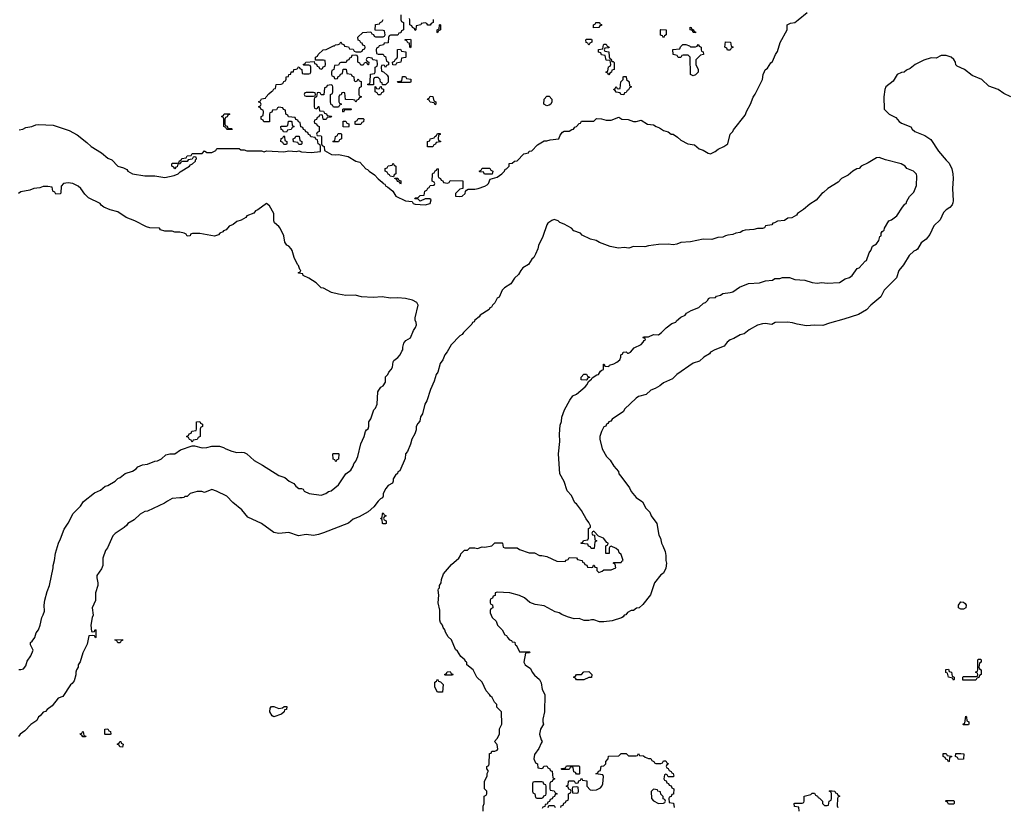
# Model space of a CAD drawing. Header units: inches. Extents: x 2518216 to 2687946, y 757338 to 915227.
# Tile 57 of 75: x 2661660 to 2669599, y 792340 to 798692. Entities that reach past the tile are written whole.
import ezdxf

# ---------------------------------------------------------------- set-up
doc = ezdxf.new("R2010")
doc.units = ezdxf.units.IN
doc.header["$MEASUREMENT"] = 0
doc.layers.add('C6769', color=7, linetype='Continuous')

msp = doc.modelspace()

# ---------------------------------------------------------------- linework, layer by layer
at = {"layer": 'C6769', "color": 6}
for points in [[(2664734, 798730), (2664734, 798690), (2664738, 798678), (2664754, 798670), (2664754, 798610), (2664738, 798602), (2664732.7, 798587.3), (2664718, 798582), (2664710, 798566), (2664650, 798566), (2664638, 798562), (2664632.7, 798547.3), (2664630, 798506), (2664598, 798502), (2664594, 798490), (2664558, 798482), (2664554, 798470), (2664538, 798462), (2664534, 798450), (2664538, 798418), (2664550, 798414), (2664590, 798414), (2664598, 798398), (2664610, 798394), (2664618, 798358), (2664634, 798350), (2664632.7, 798327.3), (2664618, 798322), (2664610, 798306), (2664602, 798322), (2664590, 798326), (2664578, 798322), (2664574, 798310), (2664578, 798278), (2664592.7, 798272.7), (2664623.6, 798243.6), (2664632, 798230), (2664631.2, 798188.9), (2664610, 798166), (2664586, 798166), (2664582, 798182), (2664568.4, 798188.4), (2664566, 798210), (2664550, 798226), (2664530, 798226), (2664518, 798222), (2664514, 798210), (2664514, 798166), (2664467.3, 798167.3), (2664467.3, 798172.7), (2664482, 798178), (2664486, 798190), (2664487.3, 798252.7), (2664522, 798258), (2664526, 798270), (2664526, 798310), (2664542, 798318), (2664546, 798330), (2664542, 798362), (2664507.3, 798367.3), (2664502, 798382), (2664470, 798386), (2664458, 798382), (2664454, 798370), (2664458, 798358), (2664474, 798350), (2664472.7, 798327.3), (2664467.3, 798327.3), (2664462, 798342), (2664450, 798346), (2664438, 798342), (2664430, 798326), (2664410, 798326), (2664402, 798342), (2664386, 798350), (2664386, 798390), (2664382, 798402), (2664370, 798406), (2664338, 798402), (2664332.7, 798387.3), (2664318, 798382), (2664312.7, 798367.3), (2664298, 798362), (2664292.7, 798347.3), (2664250, 798346), (2664238, 798342), (2664230, 798326), (2664198, 798322), (2664194, 798290), (2664178, 798282), (2664174, 798270), (2664174, 798250), (2664178, 798238), (2664192.7, 798232.7), (2664198, 798218), (2664210, 798214), (2664222, 798218), (2664227.3, 798232.7), (2664242, 798238), (2664247.3, 798252.7), (2664262, 798258), (2664267.3, 798292.7), (2664292.7, 798292.7), (2664298, 798258), (2664332.7, 798252.7), (2664338, 798238), (2664354, 798230), (2664358, 798198), (2664370, 798194), (2664382, 798198), (2664390, 798214), (2664398, 798198), (2664412.7, 798192.7), (2664414, 798150), (2664398, 798142), (2664394, 798130), (2664394, 798090), (2664398, 798078), (2664412.7, 798072.7), (2664412.7, 798067.3), (2664398, 798062), (2664392.7, 798047.3), (2664378, 798042), (2664370, 798026), (2664362, 798042), (2664350, 798046), (2664287.3, 798047.3), (2664282, 798102), (2664270, 798106), (2664258, 798102), (2664252.7, 798087.3), (2664238, 798082), (2664234, 798070), (2664234, 798030), (2664238, 798018), (2664252.7, 798012.7), (2664252.7, 798007.3), (2664238, 798002), (2664230, 797986), (2664190, 797986), (2664182, 798002), (2664170, 798006), (2664166, 798030), (2664166, 798090), (2664182, 798098), (2664186, 798110), (2664186, 798150), (2664182, 798162), (2664170, 798166), (2664138, 798162), (2664132.7, 798147.3), (2664118, 798142), (2664112.7, 798087.3), (2664090, 798086), (2664082, 798102), (2664070, 798106), (2664058, 798102), (2664054, 798070), (2664038, 798062), (2664034, 798050), (2664034, 797990), (2664038, 797978), (2664050, 797974), (2664062, 797978), (2664067.3, 797992.7), (2664072.7, 797992.7), (2664078, 797958), (2664110, 797954), (2664118, 797938), (2664132.7, 797932.7), (2664138, 797918), (2664170, 797914), (2664174, 797910), (2664170, 797906), (2664138, 797902), (2664130, 797886), (2664110, 797886), (2664106, 797890), (2664102, 797922), (2664090, 797926), (2664078, 797922), (2664072.7, 797907.3), (2664058, 797902), (2664052.7, 797887.3), (2664038, 797882), (2664034, 797870), (2664038, 797858), (2664052.7, 797852.7), (2664058, 797838), (2664074, 797830), (2664074, 797790), (2664058, 797782), (2664054, 797770), (2664058, 797758), (2664090, 797754), (2664094, 797750), (2664094, 797690), (2664098, 797678), (2664114, 797670), (2664118, 797638), (2664174, 797606), (2664210, 797601), (2664230, 797606), (2664308.1, 797588.1), (2664370, 797551.3), (2664403.6, 797543.6), (2664452, 797490), (2664464.9, 797484.9), (2664478, 797470), (2664521.4, 797441.4), (2664550, 797407.3), (2664582.5, 797382.5), (2664590, 797371.3), (2664604.5, 797364.5), (2664612, 797350), (2664624.9, 797344.9), (2664667.9, 797307.9), (2664692, 797270), (2664770, 797231.3), (2664824.7, 797224.7), (2664831.3, 797210), (2664850, 797203.8), (2664930, 797198), (2664968.7, 797210), (2664978, 797238), (2664967.3, 797247.3), (2664930, 797248), (2664890, 797229), (2664870, 797246), (2664850, 797246), (2664846, 797250), (2664850, 797254), (2664870, 797254), (2664890, 797274), (2664922, 797278), (2664926, 797310), (2664942, 797318), (2664950, 797334), (2664962, 797338), (2664970, 797354), (2665002, 797358), (2665006, 797370), (2665002, 797382), (2664986, 797390), (2664987.3, 797447.3), (2664990, 797454), (2665002, 797458), (2665010, 797474), (2665022, 797478), (2665027.3, 797492.7), (2665034, 797490), (2665034, 797430), (2665038, 797418), (2665054, 797410), (2665058, 797398), (2665072.7, 797392.7), (2665078, 797378), (2665110, 797374), (2665122, 797378), (2665130, 797394), (2665232.7, 797392.7), (2665234, 797330), (2665210, 797326), (2665174, 797290), (2665174, 797270), (2665205.5, 797265.5), (2665228, 797270), (2665252.7, 797290), (2665254, 797306), (2665262, 797318), (2665275.3, 797324.7), (2665330, 797324.9), (2665358, 797330), (2665410, 797348.7), (2665430, 797360.4), (2665439.6, 797370), (2665453.2, 797406.8), (2665510, 797422.8), (2665548.7, 797450), (2665568.7, 797470), (2665574.6, 797485.4), (2665586, 797490), (2665606, 797510), (2665607.3, 797532.7), (2665630, 797534), (2665650, 797552), (2665670, 797554), (2665726, 797610), (2665762, 797618), (2665768.4, 797631.6), (2665790, 797634), (2665836.4, 797683.6), (2665890, 797714), (2665910, 797714), (2665936.4, 797723.6), (2666006, 797730), (2666018, 797762), (2666036.4, 797783.6), (2666050, 797794), (2666090, 797792), (2666112.9, 797807.1), (2666126, 797810), (2666135.3, 797824.7), (2666148.4, 797831.6), (2666170, 797854), (2666182, 797858), (2666190, 797874), (2666290, 797874), (2666310, 797894), (2666350, 797892), (2666390, 797881), (2666430, 797882.8), (2666490, 797904.7), (2666514, 797890), (2666565.8, 797885.8), (2666610, 797870.8), (2666630, 797871), (2666670, 797881), (2666722, 797850), (2666770, 797844), (2666792, 797830), (2666819.9, 797819.9), (2666850, 797798.8), (2666887.7, 797787.7), (2666914, 797770), (2666928.2, 797768.2), (2666964.9, 797744.9), (2666990, 797720.7), (2667048, 797692), (2667102, 797682), (2667138, 797650), (2667170, 797641), (2667210, 797616), (2667230, 797611), (2667268.7, 797630), (2667291.8, 797648.2), (2667339, 797670), (2667369, 797690), (2667388.7, 797770), (2667410, 797791.3), (2667415.6, 797804.4), (2667510, 797921), (2667523.6, 797956.4), (2667553.3, 798010), (2667573, 798067), (2667590, 798091), (2667649.2, 798210), (2667655.1, 798250), (2667665.2, 798274.8), (2667672, 798288), (2667690, 798300.7), (2667716.9, 798343.1), (2667730, 798354.8), (2667753.3, 798410), (2667770, 798434.8), (2667792.7, 798507.3), (2667849, 798610), (2667848, 798650), (2667875.1, 798664.9), (2667910, 798670.6), (2667938, 798690), (2668009.4, 798750)], [(2661656.6, 797803.4), (2661686, 797810), (2661710, 797822.8), (2661758, 797830), (2661790, 797844), (2661810, 797846), (2661930, 797841.6), (2662059, 797799), (2662123.7, 797763.7), (2662202.4, 797702.4), (2662236, 797670), (2662318.4, 797618.4), (2662370, 797574.8), (2662401.4, 797561.4), (2662452, 797510), (2662498, 797498), (2662522.5, 797482.5), (2662531.3, 797470), (2662570, 797448.5), (2662670, 797432), (2662750, 797432), (2662830, 797418.7), (2662904.8, 797435.2), (2662937.2, 797450), (2662954.9, 797465.1), (2663029, 797510), (2663037.5, 797522.5), (2663054, 797530), (2663077.2, 797550), (2663078, 797562), (2663086, 797570), (2663082, 797582), (2663070, 797586), (2663058, 797582), (2663051.6, 797568.4), (2663018, 797562), (2663011.2, 797548.9), (2662972, 797548), (2662958, 797542), (2662954, 797530), (2662934, 797526), (2662930, 797506), (2662918, 797502), (2662910, 797488.7), (2662902, 797502), (2662886, 797510), (2662886, 797530), (2662890, 797534), (2662930, 797534), (2662942, 797538), (2662947.3, 797552.7), (2662962, 797558), (2662967.3, 797572.7), (2663002, 797578), (2663010, 797594), (2663042, 797598), (2663050, 797614), (2663130, 797614), (2663150, 797634), (2663170, 797622), (2663210, 797622), (2663242, 797638), (2663250, 797654), (2663430, 797654), (2663443.6, 797643.6), (2663470, 797642), (2663490, 797634), (2663610, 797634), (2663630, 797626.8), (2663650, 797634), (2663790, 797627.3), (2663830, 797634), (2663890, 797627.7), (2663910, 797634), (2663933.2, 797626.8), (2664010, 797622), (2664086, 797630), (2664086, 797670), (2664082, 797682), (2664066, 797690), (2664062, 797722), (2664047.3, 797727.3), (2664042, 797742), (2664007.3, 797747.3), (2664002, 797762), (2663987.3, 797767.3), (2663982, 797782), (2663967.3, 797787.3), (2663962, 797802), (2663947.3, 797807.3), (2663942, 797822), (2663927.3, 797827.3), (2663922, 797862), (2663907.3, 797867.3), (2663902, 797882), (2663887.3, 797887.3), (2663882, 797902), (2663827.3, 797907.3), (2663822, 797922), (2663806, 797930), (2663802, 797962), (2663787.3, 797967.3), (2663782, 797982), (2663750, 797986), (2663738, 797982), (2663730, 797966), (2663698, 797962), (2663692.7, 797947.3), (2663678, 797942), (2663674, 797930), (2663672.7, 797867.3), (2663627.3, 797867.3), (2663622, 797882), (2663606, 797890), (2663606, 797910), (2663622, 797918), (2663626, 797950), (2663622, 797962), (2663607.3, 797967.3), (2663602, 797982), (2663586, 797990), (2663602, 797998), (2663606, 798010), (2663602, 798022), (2663587.3, 798027.3), (2663587.3, 798032.7), (2663602, 798038), (2663610, 798054), (2663642, 798058), (2663646, 798070), (2663670, 798094), (2663690, 798114), (2663702, 798118), (2663710, 798134), (2663722, 798138), (2663728, 798170), (2663767.3, 798172.7), (2663782, 798178), (2663790, 798194), (2663802, 798198), (2663808, 798212), (2663808.7, 798230), (2663827.3, 798232.7), (2663830, 798251.3), (2663847.3, 798252.7), (2663850, 798271.3), (2663867.3, 798272.7), (2663870, 798291.3), (2663888, 798292), (2663902, 798298), (2663906, 798310), (2663912, 798312), (2663918, 798298), (2663934, 798290), (2663938, 798258), (2663950, 798254), (2663990, 798254), (2664002, 798258), (2664006, 798270), (2664006, 798310), (2664002, 798322), (2663990, 798326), (2663950, 798326), (2663946, 798330), (2663962, 798338), (2663966, 798350), (2664034, 798354), (2664038, 798338), (2664052.7, 798332.7), (2664058, 798318), (2664072.7, 798312.7), (2664078, 798298), (2664090, 798294), (2664102, 798298), (2664107.3, 798312.7), (2664122, 798318), (2664126, 798330), (2664122, 798362), (2664110, 798366), (2664046, 798366), (2664046, 798390), (2664062, 798398), (2664066, 798410), (2664108, 798450), (2664130, 798451.3), (2664190, 798482), (2664198, 798482), (2664206, 798490), (2664228.4, 798491.6), (2664242, 798498), (2664250, 798514), (2664258, 798498), (2664272.7, 798492.7), (2664278, 798478), (2664310, 798474), (2664318, 798458), (2664350, 798454), (2664358, 798438), (2664370, 798434), (2664410, 798434), (2664422, 798438), (2664427.3, 798452.7), (2664442, 798458), (2664446, 798470), (2664442, 798482), (2664427.3, 798487.3), (2664422, 798502), (2664410, 798506), (2664402, 798522), (2664390, 798526), (2664386, 798550), (2664428, 798590), (2664490, 798594), (2664498, 798578), (2664512.7, 798572.7), (2664518, 798558), (2664530, 798554), (2664590, 798554), (2664602, 798558), (2664606, 798570), (2664602, 798602), (2664590, 798606), (2664527.3, 798607.3), (2664530, 798654), (2664562, 798658), (2664566, 798670), (2664582, 798678), (2664590, 798694)], [(2664992.7, 798692.7), (2664994, 798670), (2664978, 798662), (2664970, 798648), (2664950, 798648), (2664942, 798662), (2664930, 798666), (2664898, 798662), (2664894, 798650), (2664858, 798642), (2664854, 798610), (2664850, 798606), (2664842, 798622), (2664826, 798630), (2664822, 798642), (2664806, 798650), (2664806, 798690), (2664802, 798702)], [(2669653.2, 798070), (2669596.1, 798096.1), (2669550, 798129.4), (2669475.6, 798155.6), (2669419.3, 798210), (2669341.3, 798241.3), (2669279, 798290), (2669218, 798318), (2669209, 798329), (2669206, 798350), (2669193.6, 798370), (2669170, 798389.4), (2669130, 798402.9), (2669090, 798404.5), (2669050, 798381.2), (2669010, 798385.1), (2668950, 798366), (2668880.7, 798330), (2668841.1, 798298.9), (2668810, 798284), (2668790.9, 798269.1), (2668770, 798265.2), (2668736, 798250), (2668703.5, 798196.5), (2668644.9, 798150), (2668634.8, 798130), (2668627.7, 798070), (2668631.3, 797970), (2668670, 797931.3), (2668724, 797904), (2668751, 797870), (2668770, 797857.3), (2668846.8, 797826.8), (2668856, 797810), (2668878, 797790), (2668959.3, 797759.3), (2669005.8, 797725.8), (2669070, 797630.8), (2669130, 797558.8), (2669155.5, 797535.5), (2669177.3, 797490), (2669185.5, 797450), (2669187.7, 797410), (2669180.5, 797330), (2669188, 797230), (2669185.5, 797214.5), (2669179.9, 797200.1), (2669161.4, 797178.6), (2669130, 797159.3), (2669110, 797136), (2669081.4, 797078.6), (2669030.4, 797030), (2668999.3, 796960.7), (2668970, 796922), (2668930, 796893.2), (2668898.5, 796841.5), (2668888, 796832), (2668870, 796825.2), (2668831, 796790), (2668785.2, 796714.8), (2668750, 796668), (2668730.8, 796609.2), (2668631, 796510), (2668603.4, 796456.6), (2668522, 796390), (2668488.5, 796351.5), (2668424.4, 796315.6), (2668304.1, 796275.9), (2668190, 796245.2), (2668135.3, 796224.7), (2668070, 796229), (2668003.2, 796223.2), (2667930, 796236), (2667891.6, 796248.4), (2667850, 796252.7), (2667751, 796249), (2667725.4, 796234.6), (2667670, 796241.2), (2667650, 796239.3), (2667610, 796229), (2667541, 796190), (2667500.5, 796159.5), (2667468.7, 796151.3), (2667419, 796121), (2667390, 796109.3), (2667364, 796090), (2667340.7, 796059.3), (2667264.7, 796030), (2667231.3, 796010), (2667222, 795998), (2667176, 795970), (2667142.5, 795937.5), (2667090, 795922.7), (2666958, 795830), (2666924, 795796), (2666850, 795764), (2666820.7, 795739.3), (2666783.5, 795716.5), (2666750, 795704), (2666710.8, 795669.2), (2666650, 795651.8), (2666630, 795640.9), (2666538, 795550), (2666527.5, 795532.5), (2666438, 795470), (2666426.8, 795453.2), (2666410, 795448), (2666403.5, 795436.5), (2666392, 795430), (2666385.4, 795414.6), (2666370, 795408), (2666351.3, 795370), (2666338.8, 795330), (2666338.8, 795310), (2666356, 795230), (2666391.3, 795170), (2666419.8, 795139.8), (2666451.3, 795090), (2666487.1, 795047.1), (2666492, 795030), (2666506, 795010), (2666577.3, 794917.3), (2666590, 794886.8), (2666630, 794838.8), (2666682.8, 794802.8), (2666710, 794752), (2666741, 794721), (2666751.3, 794690), (2666798, 794630), (2666814.4, 794534.4), (2666827.3, 794510), (2666834.8, 794470), (2666846.8, 794450), (2666863.5, 794403.5), (2666871.3, 794370), (2666871.3, 794330), (2666876, 794310), (2666871.2, 794268.9), (2666851.3, 794228.7), (2666830, 794215.3), (2666778.8, 794150), (2666746, 794054), (2666683.6, 793976.4), (2666654, 793950), (2666632.7, 793947.3), (2666610, 793928), (2666590, 793928), (2666562, 793910), (2666546.4, 793893.6), (2666534, 793890), (2666524.7, 793875.3), (2666512.7, 793867.3), (2666436.9, 793843.1), (2666370, 793835.3), (2666336.4, 793836.4), (2666290, 793853.2), (2666270, 793853.2), (2666250, 793846), (2666212.7, 793847.3), (2666170, 793864), (2666130, 793861.2), (2666076.5, 793876.5), (2666030, 793894), (2666010, 793908.7), (2665977.2, 793917.2), (2665890, 793964), (2665815.5, 793975.5), (2665772.7, 793992.7), (2665730, 794029), (2665690, 794049), (2665611.2, 794068.9), (2665510, 794075.3), (2665494, 794070), (2665492.7, 794047.3), (2665478, 794042), (2665472.7, 794027.3), (2665458, 794022), (2665454, 794010), (2665454, 793990), (2665458, 793978), (2665472.7, 793972.7), (2665474, 793950), (2665458, 793942), (2665452.7, 793927.3), (2665452.7, 793907.3), (2665470, 793872), (2665501, 793841), (2665511.3, 793810), (2665550.9, 793770.9), (2665571.6, 793731.6), (2665585.4, 793725.4), (2665592, 793710), (2665610, 793692), (2665624.7, 793684.7), (2665630, 793674), (2665652.7, 793672.7), (2665654, 793650), (2665664.7, 793644.7), (2665690, 793594), (2665770, 793594), (2665774, 793590), (2665770, 793586), (2665738, 793582), (2665724, 793510), (2665736, 793490), (2665778.8, 793458.8), (2665791.3, 793430), (2665810, 793404.7), (2665851.3, 793371.3), (2665864.7, 793344.7), (2665872, 793290), (2665894, 793250), (2665891, 793109), (2665878, 793050), (2665878, 793030), (2665884.7, 793010), (2665858.8, 792970), (2665851, 792930), (2665863.6, 792883.6), (2665874, 792870), (2665863.6, 792856.4), (2665845.4, 792814.6), (2665810, 792766), (2665806, 792730), (2665818, 792698), (2665834, 792690), (2665838, 792658), (2665870, 792654), (2665882, 792658), (2665887.3, 792672.7), (2665910, 792674), (2665918, 792658), (2665934, 792650), (2665938, 792638), (2665952.7, 792632.7), (2665958, 792578), (2665974, 792570), (2665958, 792562), (2665952.7, 792547.3), (2665938, 792542), (2665934, 792530), (2665934, 792490), (2665938, 792478), (2665970, 792474), (2665978, 792458), (2665994, 792450), (2665978, 792442), (2665972.7, 792427.3), (2665958, 792422), (2665952.7, 792407.3), (2665938, 792402), (2665932.7, 792387.3), (2665918, 792382), (2665914, 792366), (2665898, 792362), (2665894, 792346), (2665878, 792342), (2665874, 792330)], [(2665398, 792310), (2665398, 792350), (2665406, 792370), (2665406, 792430), (2665422, 792438), (2665426, 792450), (2665426, 792470), (2665408, 792488), (2665408, 792550), (2665428, 792590), (2665428, 792612), (2665438, 792630), (2665438, 792638), (2665426, 792650), (2665426, 792670), (2665442, 792678), (2665446, 792690), (2665447.3, 792772.7), (2665462, 792778), (2665467.3, 792792.7), (2665490, 792794), (2665510, 792802), (2665514, 792810), (2665510, 792846), (2665488, 792870), (2665510, 792894), (2665528, 792930), (2665528.4, 792971.6), (2665548.4, 793011.6), (2665546, 793110), (2665507.3, 793147.3), (2665506, 793170), (2665487.3, 793187.3), (2665470, 793226), (2665455.3, 793235.3), (2665448, 793250), (2665420.2, 793280.2), (2665388, 793350), (2665346, 793390), (2665315.3, 793450), (2665266, 793490), (2665266, 793510), (2665255.3, 793515.3), (2665248, 793530), (2665217.2, 793557.2), (2665190, 793598), (2665174, 793614), (2665141.2, 793690), (2665115.5, 793715.5), (2665092.7, 793752.7), (2665088.7, 793770), (2665073.2, 793790), (2665068.7, 793810), (2665053.2, 793830), (2665048, 793850), (2665048, 793930), (2665033.2, 793990), (2665039, 794050), (2665035.3, 794090), (2665038, 794102), (2665046, 794110), (2665046, 794130), (2665059, 794150), (2665062, 794178), (2665078, 794222), (2665142, 794298), (2665202, 794350), (2665214, 794370), (2665216.4, 794383.6), (2665247.3, 794412.7), (2665270, 794414), (2665290, 794432), (2665330, 794432), (2665350, 794426), (2665390, 794442), (2665410, 794438), (2665466, 794450), (2665490, 794474), (2665550, 794474), (2665554, 794470), (2665558, 794438), (2665572.7, 794432.7), (2665670, 794432), (2665690, 794418), (2665767.3, 794392.7), (2665810, 794392), (2665850, 794372), (2665870, 794372), (2665910, 794362), (2665990, 794324), (2666058, 794322), (2666067.3, 794332.7), (2666082, 794338), (2666090, 794354), (2666150, 794352), (2666158, 794338), (2666194, 794330), (2666198, 794318), (2666212.7, 794312.7), (2666218, 794298), (2666232.7, 794292.7), (2666238, 794278), (2666270, 794274), (2666282, 794278), (2666287.3, 794292.7), (2666292.7, 794292.7), (2666298, 794278), (2666312.7, 794272.7), (2666314, 794250), (2666330, 794234), (2666356.4, 794243.6), (2666370, 794254), (2666430, 794254), (2666466, 794270), (2666462, 794302), (2666446, 794310), (2666450, 794314), (2666510, 794314), (2666515.3, 794324.7), (2666526, 794330), (2666510, 794378), (2666493.6, 794393.6), (2666488, 794410), (2666470, 794428), (2666430, 794446), (2666418, 794442), (2666414, 794430), (2666412.7, 794387.3), (2666387.3, 794387.3), (2666386, 794450), (2666402, 794458), (2666406, 794470), (2666395.3, 794475.3), (2666366, 794510), (2666327.3, 794527.3), (2666290, 794566), (2666278, 794562), (2666274, 794550), (2666278, 794538), (2666294, 794534), (2666298, 794498), (2666314, 794490), (2666298, 794482), (2666292.7, 794427.3), (2666267.3, 794427.3), (2666262, 794442), (2666247.3, 794447.3), (2666242, 794462), (2666187.3, 794467.3), (2666187.3, 794472.7), (2666202, 794478), (2666207.3, 794492.7), (2666242, 794498), (2666246, 794510), (2666247.3, 794587.3), (2666262, 794598), (2666262, 794610), (2666250, 794638), (2666226.6, 794666.6), (2666190, 794734), (2666150, 794788.7), (2666136.5, 794796.5), (2666110, 794854), (2666073.2, 794893.2), (2666050, 794968), (2666016, 795030), (2666004, 795190), (2666014.5, 795290), (2666012.3, 795350), (2666017.2, 795422.8), (2666028.4, 795451.6), (2666032.5, 795487.5), (2666053.2, 795546.8), (2666095.5, 795624.5), (2666121.2, 795658.8), (2666150, 795671.3), (2666219, 795730), (2666235.3, 795750), (2666246, 795774), (2666270, 795794), (2666275.3, 795804.7), (2666312.9, 795827.1), (2666326, 795830), (2666343.1, 795856.9), (2666353.6, 795866.4), (2666366, 795870), (2666367.3, 795912.7), (2666372.7, 795912.7), (2666378, 795898), (2666410, 795894), (2666415.3, 795904.7), (2666450, 795916), (2666475.3, 795930), (2666498, 795950), (2666506, 795970), (2666506, 795990), (2666522, 795998), (2666526, 796010), (2666550, 796012), (2666562, 796002), (2666570, 796002), (2666586, 796010), (2666615.3, 796044.7), (2666670, 796072), (2666688, 796090), (2666695.3, 796104.7), (2666706, 796110), (2666702, 796122), (2666687.3, 796127.3), (2666690, 796134), (2666730, 796134), (2666770, 796152), (2666810, 796151.3), (2666835.3, 796170), (2666872.3, 796207.7), (2666919, 796241), (2666950, 796252), (2666956.5, 796263.5), (2666990, 796294), (2667026, 796310), (2667035.3, 796324.7), (2667074, 796346), (2667135.3, 796370), (2667173.6, 796406.4), (2667190, 796412), (2667208, 796430), (2667215.3, 796444.7), (2667226, 796450), (2667270, 796452), (2667279, 796461), (2667310, 796471.3), (2667330, 796484), (2667390, 796490.8), (2667410, 796497.3), (2667464.7, 796535.3), (2667535.3, 796564.7), (2667626, 796570), (2667673.2, 796586.8), (2667730, 796592), (2667750, 796604.7), (2667790, 796606), (2667810, 796614), (2667867.3, 796612.7), (2667910, 796598), (2667990, 796592), (2668050, 796571.3), (2668090, 796567.7), (2668128.4, 796571.6), (2668170, 796566), (2668270, 796572), (2668317.2, 796602.8), (2668350, 796612), (2668373.2, 796630), (2668413.6, 796686.4), (2668430, 796692), (2668476.5, 796743.5), (2668488, 796750), (2668509, 796811), (2668522, 796830), (2668535.3, 796864.7), (2668570, 796884.7), (2668588, 796910), (2668596.4, 796943.6), (2668606, 796950), (2668606, 796970), (2668615.3, 796984.7), (2668630, 796994), (2668634, 797010), (2668669, 797071), (2668690, 797078), (2668732.7, 797110), (2668779, 797181), (2668796.5, 797203.5), (2668808, 797210), (2668812.1, 797227.9), (2668835.1, 797264.9), (2668870, 797302), (2668890, 797354), (2668893.2, 797430), (2668890, 797446), (2668868, 797470), (2668812.9, 797492.9), (2668799, 797510), (2668768, 797530), (2668641.5, 797561.5), (2668590, 797580.9), (2668570, 797578), (2668502.5, 797537.5), (2668446, 797510), (2668427.7, 797492.3), (2668410, 797489), (2668378, 797470), (2668341.4, 797438.6), (2668286, 797410), (2668258.5, 797381.5), (2668176, 797330), (2668142.5, 797297.5), (2668127.3, 797290), (2668082.5, 797237.5), (2668030, 797205.2), (2667979.8, 797160.2), (2667932, 797130), (2667924.7, 797115.3), (2667885.4, 797094.6), (2667854, 797090), (2667826.4, 797073.6), (2667770, 797068), (2667747.1, 797052.9), (2667734, 797050), (2667723.6, 797036.4), (2667674, 797030), (2667665.4, 797014.6), (2667650, 797008), (2667610, 797008), (2667579.8, 797000.2), (2667510, 796994.5), (2667492, 796990), (2667470, 796976), (2667434, 796970), (2667410, 796959), (2667370, 796954.5), (2667352, 796950), (2667330, 796937.2), (2667290, 796935.1), (2667241, 796919), (2667170, 796920.9), (2667070, 796899.3), (2666990, 796894.5), (2666958.8, 796881.2), (2666930, 796876), (2666890, 796880.9), (2666810, 796879.5), (2666730, 796868.7), (2666699.8, 796860.2), (2666610, 796864), (2666571, 796849), (2666534, 796854), (2666489.2, 796849.2), (2666421.5, 796861.5), (2666334.8, 796894.8), (2666308, 796910), (2666261.5, 796921.5), (2666195.1, 796955.1), (2666182, 796970), (2666129, 796989), (2666108.7, 797010), (2666050, 797044), (2666016.5, 797056.5), (2666002, 797070), (2665970, 797079.3), (2665950, 797072.7), (2665918, 797050), (2665910, 797038), (2665877.3, 796942.7), (2665842, 796870), (2665837.3, 796842.7), (2665819.9, 796800.1), (2665804.9, 796775.1), (2665790, 796762), (2665763.5, 796716.5), (2665718, 796690), (2665701, 796670), (2665682.8, 796637.2), (2665650, 796608.7), (2665618.8, 796561.2), (2665570, 796529), (2665551, 796510), (2665524.7, 796455.3), (2665510, 796446), (2665490.9, 796409.1), (2665472, 796390), (2665465.4, 796374.6), (2665451.6, 796368.4), (2665444.7, 796355.3), (2665372, 796310), (2665363.5, 796296.5), (2665330, 796268), (2665324, 796256), (2665311, 796249), (2665304.5, 796235.5), (2665238, 796170), (2665227.3, 796152.7), (2665210, 796142), (2665138, 796070), (2665107.7, 796012.3), (2665086.8, 795990), (2665071, 795949), (2665050, 795918), (2665032, 795850), (2665018.8, 795830), (2665002.8, 795777.2), (2664971, 795710), (2664942, 795618), (2664926.8, 795590), (2664907.1, 795512.9), (2664891.3, 795490), (2664886.8, 795453.2), (2664870, 795435.3), (2664858, 795410), (2664856.9, 795383.1), (2664847.1, 795352.9), (2664820.7, 795310), (2664811, 795269), (2664786, 795210), (2664771.3, 795190), (2664767.1, 795152.9), (2664725.4, 795054.6), (2664710, 795046), (2664706.8, 795033.2), (2664690, 795018), (2664672, 794990), (2664672, 794970), (2664664.7, 794955.3), (2664630, 794934), (2664611, 794910), (2664591.3, 794870), (2664591.3, 794848.7), (2664584.7, 794835.3), (2664570, 794828), (2664550, 794808.7), (2664516.3, 794763.7), (2664470, 794722), (2664398, 794682), (2664350, 794662.7), (2664310, 794632.7), (2664110, 794552.7), (2664070, 794541.2), (2664030, 794533.2), (2663970, 794540.9), (2663909.2, 794529.2), (2663830, 794555.1), (2663749.3, 794549.3), (2663710, 794557.2), (2663610, 794629.2), (2663500.2, 794680.2), (2663450, 794739), (2663377.2, 794797.2), (2663330, 794848), (2663246, 794890), (2663210, 794902), (2663150, 794878), (2663127.3, 794887.3), (2663090, 794888), (2663034, 794870), (2663010, 794846), (2662990, 794846), (2662982, 794838), (2662970, 794835.3), (2662950, 794837.2), (2662890, 794829.3), (2662851.3, 794810), (2662827.7, 794792.3), (2662690.4, 794729.6), (2662670, 794726.6), (2662630, 794705.2), (2662582, 794658), (2662531.3, 794630), (2662524.5, 794615.5), (2662503, 794597), (2662430, 794549.3), (2662410.7, 794530), (2662367.9, 794432.1), (2662351.3, 794410), (2662330.8, 794349.2), (2662331, 794290), (2662318, 794262), (2662283, 794210), (2662280.5, 794190), (2662291, 794150), (2662291, 794130), (2662270.8, 794070), (2662270.8, 794009.2), (2662244, 793950), (2662251, 793890), (2662242.8, 793870), (2662232, 793810), (2662238, 793758), (2662250, 793754), (2662262, 793758), (2662267.3, 793772.7), (2662274, 793770), (2662274, 793710), (2662270, 793708), (2662262, 793722), (2662250, 793726), (2662218, 793722), (2662204.7, 793655.3), (2662170, 793586), (2662146.4, 793513.6), (2662132, 793490), (2662132, 793470), (2662118, 793450), (2662111.3, 793430), (2662111.2, 793408.9), (2662099.8, 793360.2), (2662082.8, 793337.2), (2662070, 793328), (2662006.4, 793233.6), (2661970, 793219), (2661922.8, 793157.2), (2661882, 793130), (2661866.8, 793113.2), (2661850, 793108), (2661823.5, 793076.5), (2661812, 793070), (2661798.8, 793041.2), (2661750, 793008.7), (2661702, 792958), (2661664.7, 792930), (2661651.3, 792910)], [(2661652.7, 793452.7), (2661670, 793452), (2661690, 793458), (2661710, 793482), (2661720.4, 793519.6), (2661750, 793562), (2661768.4, 793608.4), (2661746, 793650), (2661746, 793670), (2661760.4, 793679.6), (2661782, 793710), (2661793.2, 793746.8), (2661810, 793772), (2661824, 793810), (2661837.2, 793870), (2661850, 793892), (2661858.9, 793921.1), (2661857.2, 793970), (2661862, 794010), (2661880.2, 794079.8), (2661899.3, 794130), (2661929.2, 794270), (2661929.3, 794290), (2661940.9, 794330), (2661949.3, 794390), (2661972.7, 794470), (2661990, 794504.7), (2662018, 794582), (2662050, 794631.3), (2662089.6, 794710.4), (2662149.4, 794770), (2662173.4, 794806.6), (2662262.9, 794877.1), (2662310, 794897.3), (2662349.4, 794930.6), (2662370, 794936.3), (2662428.7, 794970), (2662450, 794991.3), (2662470, 795001), (2662509.2, 795030.8), (2662568, 795050), (2662598, 795070), (2662613.6, 795086.4), (2662650, 795101), (2662690, 795107.7), (2662750, 795131), (2662770, 795134), (2662802, 795150), (2662837.2, 795182.8), (2662869.2, 795190.8), (2662910, 795190.7), (2662957.5, 795222.5), (2663050, 795254), (2663070, 795254), (2663130, 795238.8), (2663170, 795240.7), (2663210, 795251.3), (2663270, 795251.3), (2663302.8, 795242.8), (2663322, 795230), (2663370, 795211.3), (2663410, 795201), (2663450, 795204.7), (2663470, 795202), (2663490, 795192), (2663550, 795136), (2663618.5, 795098.5), (2663750, 795014.8), (2663798.8, 794998.8), (2663831.3, 794970), (2663871, 794951), (2663886, 794930), (2663910, 794911.3), (2663931.6, 794911.6), (2663944.7, 794904.7), (2663954, 794890), (2663994, 794870), (2664090, 794857.3), (2664128, 794870), (2664150, 794886.8), (2664170, 794891.3), (2664230, 794941), (2664289.3, 795030.7), (2664330, 795058), (2664349, 795090), (2664353.2, 795110), (2664370, 795132), (2664385.2, 795170), (2664409.2, 795270.8), (2664437.2, 795330), (2664449, 795371), (2664456.5, 795383.5), (2664470, 795392), (2664476, 795410), (2664474, 795450), (2664490, 795474), (2664515.5, 795544.5), (2664530, 795558), (2664542.7, 795590), (2664548.7, 795690), (2664554.6, 795705.4), (2664572.9, 795727.1), (2664590, 795738), (2664609, 795770), (2664608.4, 795811.6), (2664628.4, 795831.6), (2664635.3, 795850), (2664656, 795870), (2664666, 795890), (2664670, 795932), (2664677.2, 795942.8), (2664710, 795966.8), (2664729, 795990), (2664740.1, 796019.9), (2664748.7, 796030), (2664748.8, 796051.1), (2664758, 796082), (2664774.6, 796105.4), (2664810, 796126), (2664834.5, 796185.5), (2664852.3, 796210), (2664859.3, 796230), (2664857.2, 796250), (2664848, 796270), (2664848.4, 796288.4), (2664872.7, 796390), (2664862, 796410), (2664828, 796430), (2664770, 796443.7), (2664710, 796449.4), (2664650, 796445.2), (2664583.4, 796456.6), (2664510, 796452.3), (2664416, 796456), (2664366, 796470), (2664290, 796468.7), (2664230, 796477.2), (2664172.7, 796492.7), (2664110, 796526), (2664089.4, 796529.4), (2664050, 796569), (2663990, 796608.7), (2663946, 796630), (2663942, 796642), (2663907.3, 796647.3), (2663907.3, 796652.7), (2663922, 796658), (2663926, 796670), (2663918, 796678), (2663908.7, 796710), (2663898.6, 796718.6), (2663873.4, 796773.4), (2663857.6, 796830), (2663850, 796845.2), (2663830, 796865.2), (2663812.5, 796872.5), (2663796.5, 796896.5), (2663789, 796950), (2663760.9, 797010), (2663750, 797025.2), (2663713.6, 797053.6), (2663708, 797070), (2663708, 797130), (2663674, 797190), (2663650, 797208.7), (2663581, 797159), (2663562, 797150), (2663547.3, 797132.7), (2663492, 797110), (2663482, 797098), (2663444.9, 797075.1), (2663410, 797064), (2663381, 797039), (2663350, 797028), (2663323.6, 796996.4), (2663302, 796990), (2663298, 796982), (2663274, 796970), (2663263.6, 796956.4), (2663230, 796946), (2663112, 796968), (2663052.7, 796967.3), (2663038, 796962), (2663034, 796950), (2663010, 796946), (2663002, 796962), (2662986, 796970), (2662950, 796977.2), (2662910, 796978), (2662890, 796986), (2662830, 796986), (2662796.4, 796996.4), (2662786, 797010), (2662710, 797012.3), (2662680.9, 797020.9), (2662588.7, 797070), (2662518, 797098), (2662450, 797142.7), (2662390, 797157.2), (2662339.3, 797179.3), (2662315.5, 797195.5), (2662308.7, 797210), (2662215.1, 797255.1), (2662184.1, 797284.1), (2662152.3, 797330), (2662130, 797349), (2662088, 797370), (2662050, 797377), (2662012, 797370), (2661994, 797350), (2661992.7, 797292.7), (2661987.3, 797287.3), (2661950, 797286), (2661942, 797302), (2661926, 797310), (2661922, 797342), (2661887.3, 797347.3), (2661850, 797348), (2661822.8, 797337.2), (2661774, 797330), (2661742.5, 797317.5), (2661670, 797302.7), (2661651, 797290)], [(2666022, 792338), (2666027.3, 792352.7), (2666042, 792358), (2666047.3, 792372.7), (2666062, 792378), (2666067.3, 792392.7), (2666082, 792398), (2666086, 792410), (2666086, 792450), (2666102, 792458), (2666106, 792470), (2666102, 792482), (2666087.3, 792487.3), (2666082, 792502), (2666066, 792510), (2666082, 792518), (2666086, 792550), (2666090, 792554), (2666130, 792554), (2666138, 792538), (2666150, 792534), (2666162, 792538), (2666167.3, 792552.7), (2666182, 792558), (2666190, 792574), (2666198, 792558), (2666232.7, 792552.7), (2666234, 792510), (2666261, 792481), (2666278, 792478), (2666310, 792482), (2666342.5, 792497.5), (2666353.2, 792510), (2666361.2, 792530), (2666367.3, 792587.3), (2666362, 792602), (2666306, 792610), (2666322, 792618), (2666327.3, 792632.7), (2666342, 792638), (2666347.3, 792672.7), (2666370, 792674), (2666386, 792690), (2666386, 792710), (2666406, 792730), (2666408.4, 792751.6), (2666490, 792754), (2666510, 792774), (2666550, 792774), (2666570, 792754), (2666630, 792754), (2666642, 792758), (2666650, 792774), (2666658, 792758), (2666690, 792754), (2666703.6, 792743.6), (2666730, 792734), (2666750, 792734), (2666758, 792718), (2666774, 792710), (2666778, 792698), (2666790, 792694), (2666830, 792694), (2666842, 792698), (2666850, 792714), (2666870, 792714), (2666878, 792698), (2666890, 792694), (2666892, 792690), (2666878, 792682), (2666874, 792670), (2666878, 792658), (2666890, 792654), (2666898, 792638), (2666914, 792630), (2666918, 792618), (2666930, 792614), (2666934, 792590), (2666930, 792586), (2666890, 792586), (2666882, 792602), (2666870, 792606), (2666858, 792602), (2666854, 792570), (2666858, 792558), (2666872.7, 792552.7), (2666878, 792538), (2666892.7, 792532.7), (2666898, 792518), (2666912.7, 792512.7), (2666918, 792498), (2666934, 792490), (2666932.7, 792447.3), (2666918, 792442), (2666912.7, 792427.3), (2666898, 792422), (2666894, 792410), (2666898, 792378), (2666932.7, 792372.7), (2666938, 792338)], [(2667946, 792310), (2667942, 792342), (2667907.3, 792347.3), (2667906, 792370), (2667910, 792374), (2667970, 792374), (2667982, 792378), (2667986, 792390), (2667986, 792430), (2668038, 792442), (2668050, 792454), (2668070, 792454), (2668078, 792438), (2668094, 792430), (2668098, 792418), (2668110, 792414), (2668134, 792390), (2668134, 792370), (2668150, 792354), (2668170, 792354), (2668182, 792358), (2668186, 792390), (2668202, 792398), (2668206, 792410), (2668206, 792450), (2668202, 792462), (2668186, 792470), (2668190, 792474), (2668210, 792474), (2668234, 792470), (2668238, 792458), (2668252.7, 792452.7), (2668258, 792438), (2668274, 792430), (2668258, 792422), (2668254, 792410), (2668252.7, 792352.7), (2668258, 792338)], [(2665922, 792338), (2665926, 792354), (2665970, 792354), (2665978, 792338)]]:
    msp.add_lwpolyline(points, dxfattribs=at)
for points in [[(2665030, 798586), (2665026, 798590), (2665026, 798610), (2665042, 798618), (2665046, 798650), (2665050, 798654), (2665054, 798650), (2665054, 798610), (2665038, 798602)], [(2666287.3, 798627.3), (2666288, 798650), (2666302, 798658), (2666306, 798670), (2666334, 798670), (2666338, 798658), (2666350, 798654), (2666350, 798646), (2666338, 798642), (2666330, 798628)], [(2666850, 798546), (2666842, 798562), (2666828, 798568), (2666826, 798610), (2666830, 798614), (2666874, 798610), (2666874, 798570), (2666858, 798562)], [(2667110, 798586), (2667090, 798588), (2667086, 798606), (2667066, 798610), (2667067.3, 798632.7), (2667074, 798630), (2667078, 798618), (2667094, 798610), (2667098, 798598), (2667110, 798594)], [(2664810, 798466), (2664806, 798470), (2664802, 798502), (2664790, 798506), (2664782, 798522), (2664767.3, 798527.3), (2664767.3, 798532.7), (2664810, 798534), (2664814, 798530), (2664814, 798470)], [(2666250, 798486), (2666242, 798502), (2666227.3, 798507.3), (2666226, 798530), (2666230, 798534), (2666270, 798534), (2666274, 798530), (2666274, 798510), (2666258, 798502)], [(2666434, 798354), (2666446, 798354), (2666452.7, 798347.3), (2666452, 798290), (2666434, 798286), (2666431.6, 798268.4), (2666418, 798262), (2666410, 798246), (2666402, 798262), (2666386, 798270), (2666402, 798278), (2666407.3, 798312.7), (2666422, 798318), (2666426, 798330), (2666422, 798362), (2666390, 798366), (2666382, 798402), (2666350, 798408), (2666346, 798426), (2666326, 798430), (2666327.3, 798452.7), (2666362, 798458), (2666366, 798490), (2666370, 798494), (2666390, 798494), (2666398, 798478), (2666414, 798470), (2666410, 798466), (2666378, 798462), (2666374, 798450), (2666378, 798438), (2666410, 798434), (2666412.7, 798392.7), (2666418, 798378), (2666430, 798374)], [(2667390, 798446), (2667367.3, 798447.3), (2667362, 798462), (2667346, 798470), (2667350, 798514), (2667392, 798510), (2667398, 798478), (2667412, 798470), (2667398, 798462)], [(2664690, 798326), (2664667.3, 798327.3), (2664666, 798350), (2664682, 798358), (2664690, 798374), (2664702, 798378), (2664707.3, 798392.7), (2664707.3, 798452.7), (2664730, 798454), (2664738, 798438), (2664772.7, 798432.7), (2664774, 798390), (2664770, 798386), (2664738, 798382), (2664734, 798350), (2664698, 798342)], [(2667090, 798238), (2667068, 798250), (2667066, 798390), (2667050, 798406), (2667010, 798406), (2666998, 798402), (2666990, 798386), (2666970, 798386), (2666962, 798402), (2666928, 798410), (2666927.3, 798452.7), (2666982, 798458), (2666987.3, 798472.7), (2667008, 798492), (2667031.2, 798491.1), (2667062, 798482), (2667070, 798474), (2667110, 798474), (2667122, 798478), (2667130, 798492), (2667138, 798478), (2667154, 798470), (2667154, 798450), (2667158, 798438), (2667171.6, 798431.6), (2667174, 798410), (2667150, 798406), (2667112.7, 798367.3), (2667112, 798330), (2667132, 798290), (2667132, 798270), (2667110, 798246)], [(2664710, 798186), (2664706, 798190), (2664710, 798194), (2664742, 798198), (2664747.3, 798232.7), (2664770, 798234), (2664778, 798218), (2664812.7, 798212.7), (2664814, 798190), (2664810, 798186)], [(2666530, 798086), (2666506, 798090), (2666502, 798102), (2666468.4, 798108.4), (2666462, 798122), (2666448, 798130), (2666462, 798138), (2666470, 798152), (2666478, 798138), (2666490, 798134), (2666502, 798138), (2666508, 798190), (2666526, 798210), (2666526, 798230), (2666530, 798234), (2666550, 798234), (2666554, 798210), (2666574, 798190), (2666578, 798158), (2666592, 798150), (2666578, 798142), (2666570, 798126), (2666558, 798122), (2666550, 798106), (2666538, 798102)], [(2664030, 798106), (2663970, 798106), (2663958, 798102), (2663954, 798090), (2663958, 798078), (2663970, 798074), (2664030, 798074), (2664042, 798078), (2664046, 798090), (2664042, 798102)], [(2664550, 798086), (2664542, 798102), (2664526, 798110), (2664526, 798154), (2664530, 798154), (2664538, 798138), (2664550, 798134), (2664562, 798138), (2664570, 798154), (2664574, 798154), (2664578, 798138), (2664592.7, 798132.7), (2664594, 798110), (2664578, 798102), (2664570, 798086)], [(2665010, 798006), (2665002, 798022), (2664970, 798026), (2664962, 798042), (2664948.4, 798048.4), (2664950, 798054), (2664962, 798058), (2664970, 798074), (2664991.6, 798071.6), (2664998, 798038), (2665014, 798030), (2665014, 798010)], [(2665910, 797998), (2665886, 798010), (2665888, 798050), (2665910, 798074), (2665930, 798074), (2665951.3, 798050), (2665952, 798030), (2665942, 798010), (2665930, 798002)], [(2664270, 797946), (2664266, 797950), (2664266, 797970), (2664270, 797974), (2664330, 797974), (2664334, 797970), (2664330, 797966), (2664290, 797966), (2664278, 797962)], [(2663330, 797806), (2663322, 797822), (2663306, 797830), (2663306, 797890), (2663302, 797902), (2663288, 797910), (2663302, 797918), (2663308.4, 797931.6), (2663350, 797934), (2663354, 797930), (2663338, 797922), (2663332.7, 797907.3), (2663318, 797902), (2663314, 797890), (2663314, 797850), (2663318, 797838), (2663332.7, 797832.7), (2663338, 797818), (2663370, 797814), (2663374, 797810), (2663370, 797806)], [(2663810, 797786), (2663787.3, 797787.3), (2663782, 797802), (2663767.3, 797807.3), (2663766, 797830), (2663770, 797834), (2663810, 797834), (2663822, 797838), (2663827.3, 797872.7), (2663850, 797874), (2663854, 797870), (2663858, 797838), (2663874, 797830), (2663858, 797822), (2663850, 797806), (2663818, 797802)], [(2664310, 797826), (2664267.3, 797827.3), (2664267.3, 797872.7), (2664290, 797874), (2664298, 797858), (2664312.7, 797852.7), (2664314, 797830)], [(2664370, 797846), (2664366, 797850), (2664366, 797870), (2664382, 797878), (2664390, 797894), (2664430, 797894), (2664434, 797890), (2664432.7, 797867.3), (2664418, 797862), (2664410, 797846)], [(2663790, 797686), (2663782, 797702), (2663766, 797710), (2663767.3, 797732.7), (2663782, 797738), (2663790, 797754), (2663794, 797750), (2663798, 797718), (2663814, 797710), (2663814, 797690), (2663810, 797686)], [(2663910, 797686), (2663902, 797702), (2663867.3, 797707.3), (2663866, 797730), (2663882, 797738), (2663887.3, 797752.7), (2663912.7, 797752.7), (2663918, 797718), (2663934, 797710), (2663934, 797690), (2663930, 797686)], [(2664190, 797706), (2664186, 797710), (2664202, 797718), (2664206, 797750), (2664222, 797758), (2664226, 797770), (2664230, 797774), (2664250, 797774), (2664254, 797770), (2664254, 797730), (2664238, 797722), (2664230, 797706)], [(2664990, 797666), (2664947.3, 797667.3), (2664948, 797710), (2664966, 797714), (2664970, 797732), (2665002, 797738), (2665006, 797750), (2665022, 797758), (2665030, 797774), (2665050, 797774), (2665050, 797766), (2665038, 797762), (2665034, 797730), (2665038, 797718), (2665052.7, 797712.7), (2665052.7, 797707.3), (2665018, 797702), (2665012.7, 797687.3), (2664998, 797682)], [(2664670, 797426), (2664646, 797430), (2664642, 797442), (2664630, 797446), (2664622, 797462), (2664606, 797470), (2664607.3, 797492.7), (2664622, 797498), (2664630, 797514), (2664662, 797518), (2664670, 797534), (2664678, 797518), (2664694, 797510), (2664694, 797450), (2664678, 797442), (2664674, 797426)], [(2665470, 797446), (2665412.7, 797447.3), (2665406, 797450), (2665402, 797462), (2665370, 797466), (2665366, 797470), (2665382, 797478), (2665390, 797494), (2665450, 797494), (2665458, 797478), (2665474, 797470)], [(2664730, 797366), (2664722, 797382), (2664707.3, 797387.3), (2664702, 797402), (2664686, 797410), (2664686, 797414), (2664710, 797414), (2664718, 797398), (2664732.7, 797392.7), (2664734, 797370)], [(2666230, 795786), (2666188.4, 795788.4), (2666188, 795810), (2666210, 795832), (2666230, 795834), (2666238, 795818), (2666254, 795810), (2666254, 795806), (2666238, 795802), (2666234, 795786)], [(2663050, 795286), (2663042, 795302), (2663030, 795306), (2663022, 795322), (2663006, 795330), (2663022, 795338), (2663027.3, 795352.7), (2663042, 795358), (2663047.3, 795372.7), (2663082, 795378), (2663086, 795390), (2663086, 795450), (2663111.6, 795451.6), (2663118, 795438), (2663134, 795430), (2663134, 795410), (2663118, 795402), (2663114, 795390), (2663114, 795330), (2663098, 795322), (2663090, 795306), (2663058, 795302)], [(2664210, 795126), (2664202, 795142), (2664188.4, 795148.4), (2664186, 795190), (2664190, 795194), (2664230, 795194), (2664234, 795190), (2664231.6, 795148.4), (2664218, 795142)], [(2664590, 794626), (2664586, 794630), (2664582, 794662), (2664568, 794670), (2664582, 794678), (2664586, 794710), (2664590, 794714), (2664598, 794698), (2664614, 794690), (2664598, 794682), (2664594, 794670), (2664598, 794658), (2664614, 794650), (2664614, 794630), (2664610, 794626)], [(2669270, 793937.2), (2669250, 793939), (2669229.4, 793949.4), (2669229.4, 793970.6), (2669250, 793996), (2669270, 793994.8), (2669284, 793984), (2669290.6, 793970.6), (2669290, 793949)], [(2662450, 793666), (2662442, 793682), (2662426, 793690), (2662490, 793694), (2662490, 793686), (2662478, 793682), (2662470, 793666)], [(2669266, 793366), (2669266, 793390), (2669270, 793394), (2669370, 793394), (2669382, 793398), (2669386, 793410), (2669382, 793422), (2669366, 793430), (2669382, 793438), (2669386, 793450), (2669386, 793530), (2669390, 793534), (2669410, 793534), (2669414, 793530), (2669414, 793510), (2669398, 793502), (2669394, 793470), (2669398, 793458), (2669414, 793450), (2669414, 793410), (2669398, 793402), (2669392.7, 793387.3), (2669378, 793382), (2669370, 793366)], [(2665090, 793406), (2665086, 793410), (2665102, 793418), (2665107.3, 793432.7), (2665130, 793434), (2665138, 793418), (2665152.7, 793412.7), (2665150, 793406)], [(2666270, 793386), (2666250, 793388), (2666210, 793368.7), (2666148.8, 793368.9), (2666142, 793382), (2666126, 793390), (2666142, 793398), (2666150, 793412), (2666190, 793412), (2666210, 793432), (2666250, 793434), (2666272, 793410)], [(2669190, 793366), (2669182, 793382), (2669148, 793390), (2669142, 793422), (2669128.4, 793428.4), (2669127.3, 793452.7), (2669150, 793454), (2669154, 793434), (2669174, 793430), (2669178, 793398), (2669194, 793390), (2669194, 793370)], [(2665030, 793268), (2665006, 793310), (2665006, 793350), (2665022, 793358), (2665030, 793374), (2665038, 793358), (2665052.7, 793352.7), (2665074, 793330), (2665070, 793268)], [(2663750, 793138), (2663778, 793142), (2663792.7, 793152.7), (2663812.7, 793152.7), (2663812, 793130), (2663794, 793126), (2663792, 793110), (2663772, 793090), (2663710, 793069), (2663696.4, 793076.4), (2663678, 793110), (2663680.4, 793139.6), (2663690, 793154), (2663710, 793152)], [(2669270, 793006), (2669266, 793010), (2669282, 793018), (2669290, 793074), (2669294, 793070), (2669298, 793038), (2669314, 793030), (2669314, 793010), (2669310, 793006)], [(2662168, 792908), (2662162, 792922), (2662150, 792926), (2662147.3, 792932.7), (2662162, 792938), (2662166, 792950), (2662171.6, 792951.6), (2662178, 792918), (2662192.7, 792912.7), (2662190, 792908)], [(2662350, 792926), (2662346, 792930), (2662346, 792970), (2662370, 792974), (2662378, 792958), (2662392.7, 792952.7), (2662394, 792930), (2662390, 792926)], [(2662490, 792826), (2662467.3, 792827.3), (2662462, 792842), (2662446, 792850), (2662462, 792858), (2662468.4, 792871.6), (2662474, 792870), (2662478, 792858), (2662494, 792850)], [(2669150, 792706), (2669142, 792722), (2669127.3, 792727.3), (2669122, 792742), (2669106, 792750), (2669107.3, 792772.7), (2669130, 792774), (2669138, 792758), (2669172.7, 792752.7), (2669172.7, 792747.3), (2669158, 792742), (2669154, 792710)], [(2669230, 792726), (2669222, 792742), (2669206, 792750), (2669207.3, 792772.7), (2669250, 792774), (2669274, 792770), (2669270, 792728)], [(2666150, 792606), (2666142, 792622), (2666127.3, 792627.3), (2666122, 792662), (2666110, 792666), (2666098, 792662), (2666090, 792646), (2666030, 792646), (2666026, 792650), (2666030, 792654), (2666062, 792658), (2666070, 792674), (2666170, 792674), (2666174, 792670), (2666174, 792610), (2666170, 792606)], [(2665870, 792546), (2665810, 792546), (2665798, 792542), (2665794, 792530), (2665794, 792470), (2665798, 792458), (2665814, 792450), (2665818, 792418), (2665830, 792414), (2665870, 792414), (2665882, 792418), (2665887.3, 792432.7), (2665902, 792438), (2665906, 792450), (2665906, 792510), (2665902, 792522), (2665887.3, 792527.3), (2665882, 792542)], [(2666150, 792506), (2666118, 792502), (2666114, 792490), (2666118, 792458), (2666150, 792454), (2666162, 792458), (2666166, 792470), (2666162, 792502)], [(2666770, 792486), (2666752.7, 792467.3), (2666754, 792410), (2666771.6, 792391.6), (2666810, 792371.3), (2666850, 792374), (2666862, 792378), (2666866, 792390), (2666862, 792402), (2666848.4, 792408.4), (2666847.3, 792427.3), (2666830, 792446), (2666826, 792466), (2666806, 792470), (2666802, 792482)], [(2669150, 792366), (2669142, 792382), (2669126, 792390), (2669130, 792394), (2669190, 792394), (2669194, 792390), (2669194, 792370), (2669190, 792366)]]:
    msp.add_lwpolyline(points, close=True, dxfattribs=at)

doc.saveas('drawing.dxf')
